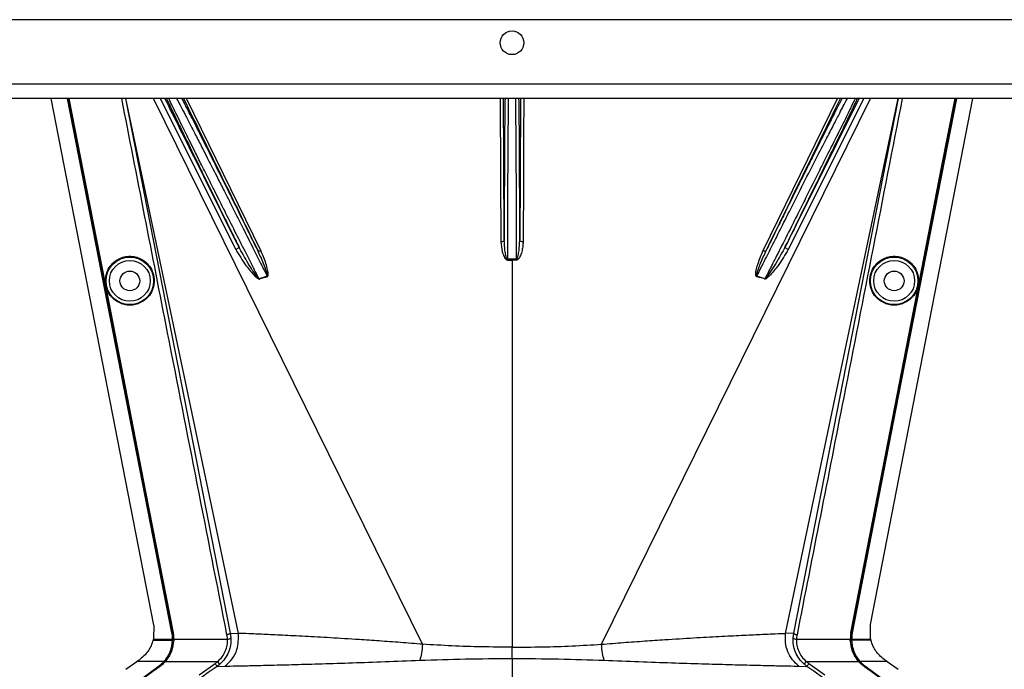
# Model space of a CAD drawing. Header units: inches. Extents: x -3977 to 448, y -4288 to 2176.
# Tile 31 of 206: x -3663 to -3518, y -2607 to -2512. Entities that reach past the tile are written whole.
import ezdxf

# ---------------------------------------------------------------- set-up
doc = ezdxf.new("R2010")
doc.units = ezdxf.units.IN
doc.header["$MEASUREMENT"] = 0

msp = doc.modelspace()

# ---------------------------------------------------------------- linework, layer by layer
at = {"color": 7, "linetype": 'Continuous', "lineweight": 25}
for p, q in [((-3088.664, -2511.619), (-3802.664, -2511.619)), ((-3085.664, -2521.119), (-3805.664, -2521.119)), ((-3085.664, -2523.219), (-3805.664, -2523.219))]:
    msp.add_line(p, q, dxfattribs=at)
at = {"color": 2, "linetype": 'Continuous', "lineweight": 25}
for p, q in [((-3643.429, -2600.861), (-3658.539, -2523.219)), ((-3647.599, -2523.219), (-3632.146, -2602.04)), ((-3630.962, -2602.091), (-3647.553, -2523.219)), ((-3603.845, -2603.684), (-3643.479, -2523.219)), ((-3642.461, -2523.219), (-3631.352, -2545.516)), ((-3627.647, -2545.647), (-3638.591, -2523.219)), ((-3577.483, -2603.684), (-3537.85, -2523.219)), ((-3553.681, -2545.647), (-3542.737, -2523.219)), ((-3550.367, -2602.091), (-3533.775, -2523.219)), ((-3538.867, -2523.219), (-3549.976, -2545.516)), ((-3549.182, -2602.04), (-3533.729, -2523.219)), ((-3537.881, -2600.771), (-3522.789, -2523.219)), ((-3591.295, -2546.943), (-3591.3, -2542.119)), ((-3590.028, -2542.119), (-3590.033, -2546.943)), ((-3651.31, -2546.823), (-3651.353, -2546.832)), ((-3590.664, -2547.061), (-3590.664, -2546.942)), ((-3590.664, -2547.061), (-3590.664, -2604.118)), ((-3530.018, -2546.823), (-3529.975, -2546.832)), ((-3626.708, -2549.448), (-3627.913, -2549.812)), ((-3553.415, -2549.812), (-3554.62, -2549.448)), ((-3649.755, -2554.812), (-3649.798, -2554.82)), ((-3531.573, -2554.812), (-3531.53, -2554.82)), ((-3643.43, -2600.861), (-3643.477, -2602.901)), ((-3537.851, -2602.901), (-3537.881, -2600.771)), ((-3640.772, -2601.989), (-3640.741, -2601.983)), ((-3640.578, -2601.981), (-3640.622, -2601.989)), ((-3632.146, -2602.04), (-3632.059, -2602.749)), ((-3632.146, -2602.04), (-3630.962, -2602.091)), ((-3549.182, -2602.04), (-3550.367, -2602.091)), ((-3549.269, -2602.749), (-3549.182, -2602.04)), ((-3540.75, -2601.981), (-3540.706, -2601.989)), ((-3540.556, -2601.989), (-3540.587, -2601.983)), ((-3643.521, -2603.079), (-3643.11, -2603.079)), ((-3643.477, -2602.901), (-3643.482, -2602.921)), ((-3643.482, -2602.921), (-3643.14, -2602.921)), ((-3643.14, -2602.921), (-3640.68, -2602.921)), ((-3643.11, -2603.079), (-3640.681, -2603.079)), ((-3640.65, -2603.079), (-3640.649, -2602.921)), ((-3640.531, -2603.079), (-3640.65, -2603.079)), ((-3640.487, -2603.081), (-3640.531, -2603.079)), ((-3640.485, -2602.921), (-3632.558, -2602.921)), ((-3590.664, -2605.786), (-3590.664, -2604.118)), ((-3548.77, -2602.921), (-3540.843, -2602.921)), ((-3540.841, -2603.081), (-3540.797, -2603.079)), ((-3540.797, -2603.079), (-3540.678, -2603.079)), ((-3540.649, -2602.921), (-3538.188, -2602.921)), ((-3538.218, -2603.079), (-3540.647, -2603.079)), ((-3537.807, -2603.079), (-3538.218, -2603.079)), ((-3538.188, -2602.921), (-3537.846, -2602.921)), ((-3641.783, -2606.243), (-3640.92, -2604.759)), ((-3647.519, -2607.382), (-3645.936, -2606.243)), ((-3641.933, -2606.243), (-3645.936, -2606.243)), ((-3645.033, -2608.623), (-3642.752, -2606.982)), ((-3645.015, -2608.648), (-3642.734, -2607.007)), ((-3644.883, -2608.623), (-3642.602, -2606.982)), ((-3642.577, -2607.017), (-3644.858, -2608.659)), ((-3642.734, -2607.007), (-3642.752, -2606.982)), ((-3642.577, -2607.017), (-3642.602, -2606.982)), ((-3641.933, -2606.243), (-3641.91, -2606.263)), ((-3641.892, -2606.243), (-3641.783, -2606.243)), ((-3641.75, -2606.272), (-3641.783, -2606.243)), ((-3641.725, -2606.243), (-3634.021, -2606.243)), ((-3633.689, -2606.616), (-3634.098, -2606.944)), ((-3634.098, -2606.944), (-3632.927, -2606.901)), ((-3633.689, -2606.616), (-3634.021, -2606.243)), ((-3590.664, -2605.786), (-3590.664, -2608.623)), ((-3548.401, -2606.901), (-3547.23, -2606.944)), ((-3547.639, -2606.616), (-3547.307, -2606.243)), ((-3547.307, -2606.243), (-3539.603, -2606.243)), ((-3539.578, -2606.272), (-3539.545, -2606.243)), ((-3539.436, -2606.243), (-3539.545, -2606.243)), ((-3539.418, -2606.263), (-3539.395, -2606.243)), ((-3535.392, -2606.243), (-3539.395, -2606.243)), ((-3538.752, -2607.017), (-3538.726, -2606.982)), ((-3536.47, -2608.659), (-3538.752, -2607.017)), ((-3538.726, -2606.982), (-3536.445, -2608.623)), ((-3538.576, -2606.982), (-3538.594, -2607.007)), ((-3538.594, -2607.007), (-3536.313, -2608.648)), ((-3538.576, -2606.982), (-3536.295, -2608.623)), ((-3535.392, -2606.243), (-3533.809, -2607.382))]:
    msp.add_line(p, q, dxfattribs=at)
at = {"color": 2, "linetype": 'Continuous', "lineweight": 25, "flags": 128}
for points in [[(-3640.772, -2601.989), (-3649.392, -2557.679), (-3656.1, -2523.219)], [(-3640.741, -2601.983), (-3649.359, -2557.69), (-3656.069, -2523.219)], [(-3651.353, -2546.832), (-3653.963, -2533.424), (-3655.95, -2523.219)], [(-3655.906, -2523.219), (-3653.361, -2536.289), (-3651.31, -2546.823)], [(-3592.4, -2523.219), (-3592.346, -2534.577), (-3592.299, -2544.365)], [(-3591.799, -2544.126), (-3591.856, -2532.082), (-3591.899, -2523.219)], [(-3589.429, -2523.219), (-3589.484, -2534.663), (-3589.529, -2544.126)], [(-3588.928, -2523.219), (-3588.955, -2528.857), (-3588.985, -2535.199), (-3589.029, -2544.365)], [(-3525.259, -2523.219), (-3533.816, -2567.181), (-3540.587, -2601.983)], [(-3525.228, -2523.219), (-3533.784, -2567.174), (-3540.556, -2601.989)], [(-3530.018, -2546.823), (-3527.408, -2533.415), (-3525.422, -2523.219)], [(-3529.975, -2546.832), (-3527.365, -2533.424), (-3525.378, -2523.219)], [(-3591.799, -2544.126), (-3591.81, -2544.173), (-3591.838, -2544.217), (-3591.885, -2544.259), (-3591.947, -2544.295), (-3592.022, -2544.324), (-3592.108, -2544.347), (-3592.202, -2544.361), (-3592.299, -2544.365)], [(-3589.029, -2544.365), (-3589.126, -2544.361), (-3589.22, -2544.347), (-3589.306, -2544.324), (-3589.381, -2544.295), (-3589.443, -2544.259), (-3589.49, -2544.217), (-3589.519, -2544.173), (-3589.529, -2544.126)], [(-3630.916, -2545.068), (-3630.907, -2545.115), (-3630.92, -2545.17), (-3630.953, -2545.23), (-3631.007, -2545.294), (-3631.077, -2545.357), (-3631.16, -2545.417), (-3631.254, -2545.471), (-3631.352, -2545.516)], [(-3628.107, -2545.639), (-3628.083, -2545.668), (-3628.047, -2545.69), (-3627.999, -2545.704), (-3627.942, -2545.71), (-3627.876, -2545.707), (-3627.803, -2545.695), (-3627.726, -2545.675), (-3627.647, -2545.647)], [(-3553.681, -2545.647), (-3553.602, -2545.675), (-3553.525, -2545.695), (-3553.453, -2545.707), (-3553.386, -2545.71), (-3553.329, -2545.704), (-3553.281, -2545.69), (-3553.245, -2545.668), (-3553.221, -2545.639)], [(-3549.976, -2545.516), (-3550.074, -2545.471), (-3550.168, -2545.417), (-3550.251, -2545.357), (-3550.321, -2545.294), (-3550.375, -2545.23), (-3550.408, -2545.17), (-3550.421, -2545.115), (-3550.412, -2545.068)], [(-3649.798, -2554.82), (-3650.669, -2550.347), (-3651.353, -2546.832)], [(-3651.31, -2546.823), (-3650.439, -2551.297), (-3649.755, -2554.812)], [(-3591.295, -2546.943), (-3591.295, -2546.958), (-3591.295, -2546.973), (-3591.295, -2546.989), (-3591.295, -2547.003), (-3591.295, -2547.018), (-3591.295, -2547.033), (-3591.295, -2547.047), (-3591.295, -2547.061)], [(-3590.033, -2547.061), (-3590.033, -2547.047), (-3590.033, -2547.033), (-3590.033, -2547.018), (-3590.033, -2547.003), (-3590.033, -2546.989), (-3590.033, -2546.973), (-3590.033, -2546.958), (-3590.033, -2546.943)], [(-3531.573, -2554.812), (-3530.703, -2550.338), (-3530.018, -2546.823)], [(-3531.53, -2554.82), (-3530.659, -2550.347), (-3529.975, -2546.832)], [(-3640.622, -2601.989), (-3641.927, -2595.276), (-3643.017, -2589.676), (-3643.889, -2585.189), (-3644.402, -2582.554), (-3644.793, -2580.545), (-3645.062, -2579.162), (-3645.184, -2578.535), (-3645.203, -2578.434), (-3645.208, -2578.412), (-3645.209, -2578.406), (-3645.209, -2578.406), (-3645.209, -2578.405), (-3645.209, -2578.405), (-3645.209, -2578.405), (-3645.209, -2578.406), (-3645.209, -2578.406), (-3645.209, -2578.406), (-3645.209, -2578.406), (-3645.209, -2578.405), (-3645.209, -2578.405), (-3649.798, -2554.82)], [(-3649.755, -2554.812), (-3644.615, -2581.227), (-3640.578, -2601.981)], [(-3540.75, -2601.981), (-3535.612, -2575.566), (-3531.573, -2554.812)], [(-3540.706, -2601.989), (-3535.568, -2575.574), (-3531.53, -2554.82)], [(-3640.68, -2602.921), (-3640.662, -2602.921), (-3640.649, -2602.921)], [(-3540.679, -2602.921), (-3540.678, -2603.01), (-3540.678, -2603.08)], [(-3540.649, -2602.921), (-3540.666, -2602.921), (-3540.679, -2602.921)], [(-3540.678, -2603.08), (-3540.66, -2603.08), (-3540.647, -2603.079)], [(-3537.851, -2602.901), (-3537.848, -2602.912), (-3537.846, -2602.921)], [(-3636.729, -2608.217), (-3635.419, -2607.277), (-3634.39, -2606.538)], [(-3634.098, -2606.944), (-3635.391, -2607.872), (-3636.437, -2608.623)], [(-3544.891, -2608.623), (-3546.221, -2607.668), (-3547.23, -2606.944)], [(-3546.938, -2606.538), (-3545.628, -2607.478), (-3544.599, -2608.217)]]:
    msp.add_lwpolyline(points, dxfattribs=at)
at = {"color": 7, "linetype": 'Continuous', "lineweight": 25}
msp.add_circle((-3590.664, -2515.019), 1.75, dxfattribs=at)
at = {"color": 2, "linetype": 'Continuous', "lineweight": 25}
for centre, radius in [((-3646.944, -2550.119), 3.509), ((-3646.944, -2550.119), 3.012), ((-3534.384, -2550.119), 3.509), ((-3534.384, -2550.119), 3.012), ((-3646.944, -2550.119), 1.45), ((-3534.384, -2550.119), 1.45)]:
    msp.add_circle(centre, radius, dxfattribs=at)
for centre, radius, start, end in [((-3625.254, -2548.737), 2.868, 202.02204, 202.7694), ((-3622.918, -2548.327), 3.952, 196.4795, 197.15605), ((-3558.41, -2548.327), 3.952, 342.84395, 343.5205), ((-3556.074, -2548.737), 2.868, 337.2306, 337.97796), ((-3632.484, -2602.326), 0.599, 262.9578, 315.17479), ((-3548.844, -2602.326), 0.599, 224.82521, 277.0422)]:
    msp.add_arc(centre, radius, start, end, dxfattribs=at)
for centre, major_axis, start_param, end_param in [((-3640.635, -2604.471), (0.033, 4.773), 1.2402323, 1.2750713), ((-3540.693, -2604.471), (-0.033, 4.773), 5.008114, 5.042953)]:
    msp.add_ellipse(centre, major_axis=major_axis, ratio=0.0122176, start_param=start_param, end_param=end_param, dxfattribs=at)
for points, knots in [([(-3632.637, -2602.283), (-3635.555, -2587.444), (-3640.736, -2561.091), (-3645.889, -2534.734), (-3648.14, -2523.219)], [0, 0, 0, 0, 0.563129, 1, 1, 1, 1]), ([(-3630.916, -2545.068), (-3633.021, -2540.837), (-3636.645, -2533.554), (-3640.27, -2526.27), (-3641.789, -2523.219)], [0, 0, 0, 0, 0.5810389, 1, 1, 1, 1]), ([(-3641.552, -2523.219), (-3641.529, -2523.268), (-3641.476, -2523.381), (-3641.398, -2523.548), (-3641.339, -2523.673), (-3641.313, -2523.727), (-3641.294, -2523.767), (-3641.242, -2523.877), (-3641.055, -2524.273), (-3640.716, -2524.987), (-3640.262, -2525.936), (-3639.825, -2526.843), (-3639.4, -2527.725), (-3638.944, -2528.669), (-3638.458, -2529.673), (-3637.758, -2531.115), (-3636.877, -2532.926), (-3635.767, -2535.199), (-3634.588, -2537.607), (-3633.296, -2540.239), (-3632.044, -2542.782), (-3631.259, -2544.373), (-3630.916, -2545.068)], [0, 0, 0, 0, 0.0153343, 0.034941, 0.0427187, 0.0470686, 0.0484625, 0.0525325, 0.0739635, 0.1418048, 0.2024107, 0.2484103, 0.2945215, 0.3412995, 0.3887581, 0.4365179, 0.53653, 0.620098, 0.7125676, 0.8188361, 0.9209665, 1, 1, 1, 1]), ([(-3627.913, -2549.812), (-3628.206, -2549.24), (-3628.881, -2547.918), (-3630.068, -2545.584), (-3631.465, -2542.807), (-3632.75, -2540.258), (-3633.758, -2538.253), (-3634.514, -2536.755), (-3635.384, -2535.019), (-3636.36, -2533.068), (-3637.307, -2531.174), (-3638.076, -2529.626), (-3638.71, -2528.346), (-3639.631, -2526.481), (-3640.464, -2524.792), (-3641.035, -2523.609), (-3641.184, -2523.293), (-3641.218, -2523.219)], [0, 0, 0, 0, 0.0573836, 0.1326953, 0.2259282, 0.3209584, 0.3734689, 0.4175145, 0.4659054, 0.5440857, 0.6149216, 0.6676324, 0.7186743, 0.7680795, 0.9065389, 0.9781147, 1, 1, 1, 1]), ([(-3640.071, -2523.219), (-3640.034, -2523.287), (-3639.874, -2523.585), (-3639.452, -2524.389), (-3638.804, -2525.627), (-3638.027, -2527.13), (-3637.153, -2528.829), (-3636.297, -2530.495), (-3635.478, -2532.099), (-3634.753, -2533.522), (-3633.948, -2535.105), (-3632.977, -2537.001), (-3631.719, -2539.49), (-3630.291, -2542.321), (-3628.894, -2545.104), (-3627.705, -2547.467), (-3627.015, -2548.838), (-3626.708, -2549.448)], [0, 0, 0, 0, 0.0206427, 0.0896399, 0.1605839, 0.2347576, 0.3064728, 0.3783979, 0.4295196, 0.4831864, 0.5287595, 0.5917833, 0.6725476, 0.7704894, 0.8622687, 0.9387727, 1, 1, 1, 1]), ([(-3628.107, -2545.639), (-3628.585, -2544.665), (-3629.611, -2542.577), (-3631.146, -2539.464), (-3632.627, -2536.467), (-3634.12, -2533.457), (-3635.587, -2530.512), (-3636.847, -2527.992), (-3637.912, -2525.875), (-3638.709, -2524.3), (-3639.113, -2523.514), (-3639.265, -2523.219)], [0, 0, 0, 0, 0.1107526, 0.2373143, 0.3502207, 0.4540581, 0.5934671, 0.7192205, 0.8032133, 0.9260683, 1, 1, 1, 1]), ([(-3639.035, -2523.219), (-3637.022, -2527.349), (-3633.378, -2534.825), (-3629.736, -2542.296), (-3628.107, -2545.639)], [0, 0, 0, 0, 0.5525619, 1, 1, 1, 1]), ([(-3591.69, -2523.219), (-3591.691, -2523.269), (-3591.694, -2523.4), (-3591.698, -2523.607), (-3591.701, -2523.766), (-3591.702, -2523.83), (-3591.703, -2523.862), (-3591.705, -2524.007), (-3591.71, -2524.288), (-3591.716, -2524.729), (-3591.722, -2525.2), (-3591.729, -2525.726), (-3591.737, -2526.43), (-3591.746, -2527.383), (-3591.755, -2528.53), (-3591.764, -2529.719), (-3591.773, -2531.131), (-3591.781, -2532.728), (-3591.788, -2534.595), (-3591.793, -2536.261), (-3591.797, -2538.095), (-3591.8, -2540.038), (-3591.801, -2542.139), (-3591.8, -2543.507), (-3591.799, -2544.126)], [0, 0, 0, 0, 0.0166691, 0.0437801, 0.0539766, 0.0582347, 0.0601538, 0.0619329, 0.0949288, 0.1279181, 0.1609018, 0.1938805, 0.2318688, 0.2917098, 0.3582433, 0.4138686, 0.4678641, 0.5566996, 0.6253008, 0.7029741, 0.7587986, 0.84244, 0.9286124, 1, 1, 1, 1]), ([(-3591.3, -2542.119), (-3591.293, -2540.81), (-3591.278, -2538.192), (-3591.255, -2534.415), (-3591.233, -2530.938), (-3591.211, -2527.878), (-3591.188, -2525.412), (-3591.171, -2523.83), (-3591.16, -2523.349), (-3591.158, -2523.219)], [0, 0, 0, 0, 0.15695739, 0.31391478, 0.47087217, 0.62782955, 0.78478694, 0.94174433, 1, 1, 1, 1]), ([(-3590.17, -2523.219), (-3590.168, -2523.349), (-3590.157, -2523.83), (-3590.14, -2525.412), (-3590.117, -2527.878), (-3590.095, -2530.938), (-3590.073, -2534.415), (-3590.05, -2538.192), (-3590.035, -2540.81), (-3590.028, -2542.119)], [0, 0, 0, 0, 0.0582557, 0.2152131, 0.3721704, 0.5291278, 0.6860852, 0.8430426, 1, 1, 1, 1]), ([(-3589.529, -2544.126), (-3589.529, -2543.858), (-3589.528, -2543.317), (-3589.528, -2542.499), (-3589.528, -2541.669), (-3589.528, -2540.358), (-3589.53, -2539.086), (-3589.531, -2538.022), (-3589.532, -2537.668), (-3589.532, -2537.535), (-3589.533, -2537.473), (-3589.533, -2537.061), (-3589.535, -2536.285), (-3589.538, -2535.161), (-3589.542, -2534.191), (-3589.545, -2533.235), (-3589.55, -2532.164), (-3589.557, -2530.782), (-3589.567, -2529.226), (-3589.579, -2527.681), (-3589.592, -2526.333), (-3589.605, -2525.255), (-3589.616, -2524.442), (-3589.626, -2523.832), (-3589.633, -2523.428), (-3589.637, -2523.259), (-3589.638, -2523.219)], [0, 0, 0, 0, 0.0309875, 0.0623812, 0.0941812, 0.1263867, 0.2132907, 0.2410509, 0.2510029, 0.2549966, 0.2567479, 0.2583355, 0.3036753, 0.3490046, 0.3943251, 0.4234326, 0.4694632, 0.5324116, 0.6084698, 0.690263, 0.770095, 0.8381091, 0.8961778, 0.94397, 0.9867951, 1, 1, 1, 1]), ([(-3542.064, -2523.219), (-3542.125, -2523.338), (-3542.241, -2523.562), (-3542.408, -2523.89), (-3542.52, -2524.11), (-3542.574, -2524.216), (-3542.604, -2524.275), (-3542.741, -2524.544), (-3542.973, -2525.002), (-3543.287, -2525.622), (-3543.494, -2526.032), (-3543.602, -2526.247), (-3543.64, -2526.321), (-3543.655, -2526.35), (-3543.824, -2526.687), (-3544.24, -2527.513), (-3544.912, -2528.855), (-3545.686, -2530.402), (-3546.542, -2532.12), (-3547.445, -2533.937), (-3548.416, -2535.894), (-3549.301, -2537.682), (-3550.256, -2539.613), (-3551.254, -2541.638), (-3552.274, -2543.71), (-3552.933, -2545.051), (-3553.221, -2545.639)], [0, 0, 0, 0, 0.0311776, 0.0588883, 0.0717596, 0.0779477, 0.0809797, 0.0839703, 0.1328008, 0.1697794, 0.194664, 0.2025307, 0.2053145, 0.2068987, 0.2073307, 0.2604828, 0.3369424, 0.4028304, 0.4710206, 0.5587227, 0.626383, 0.7036835, 0.7661012, 0.8469711, 0.9328737, 1, 1, 1, 1]), ([(-3553.221, -2545.639), (-3551.148, -2541.384), (-3547.506, -2533.913), (-3543.862, -2526.437), (-3542.293, -2523.219)], [0, 0, 0, 0, 0.5694662, 1, 1, 1, 1]), ([(-3550.934, -2542.119), (-3550.508, -2541.271), (-3549.685, -2539.634), (-3548.188, -2536.63), (-3546.573, -2533.416), (-3544.975, -2530.339), (-3543.915, -2528.33), (-3543.25, -2527.031), (-3542.806, -2526.166), (-3542.153, -2524.899), (-3541.575, -2523.781), (-3541.323, -2523.323), (-3541.266, -2523.219)], [0, 0, 0, 0, 0.10581834, 0.20434309, 0.37933261, 0.52532755, 0.64244402, 0.69681846, 0.750254, 0.80278244, 0.95501976, 1, 1, 1, 1]), ([(-3550.412, -2545.068), (-3549.747, -2543.719), (-3548.416, -2541.021), (-3546.436, -2536.987), (-3544.551, -2533.131), (-3542.791, -2529.514), (-3541.28, -2526.384), (-3540.222, -2524.175), (-3539.888, -2523.454), (-3539.78, -2523.219)], [0, 0, 0, 0, 0.1514708, 0.3030302, 0.4545333, 0.6060937, 0.7647322, 0.9233851, 1, 1, 1, 1]), ([(-3539.539, -2523.219), (-3541.509, -2527.177), (-3545.134, -2534.461), (-3548.758, -2541.743), (-3550.412, -2545.068)], [0, 0, 0, 0, 0.5434692, 1, 1, 1, 1]), ([(-3540.121, -2523.219), (-3540.172, -2523.326), (-3540.391, -2523.788), (-3541.157, -2525.368), (-3542.113, -2527.338), (-3542.979, -2529.065), (-3543.613, -2530.31), (-3544.347, -2531.759), (-3545.508, -2534.065), (-3546.832, -2536.732), (-3548.297, -2539.691), (-3549.1, -2541.292), (-3549.515, -2542.119)], [0, 0, 0, 0, 0.046067, 0.1979567, 0.3571034, 0.4144948, 0.4784064, 0.5488719, 0.6259163, 0.7996112, 0.8964894, 1, 1, 1, 1]), ([(-3533.188, -2523.219), (-3536.061, -2537.914), (-3541.214, -2564.272), (-3546.397, -2590.624), (-3548.691, -2602.283)], [0, 0, 0, 0, 0.5575415, 1, 1, 1, 1]), ([(-3554.62, -2549.448), (-3554.303, -2548.818), (-3553.588, -2547.398), (-3552.355, -2544.945), (-3551.436, -2543.117), (-3550.934, -2542.119)], [0, 0, 0, 0, 0.2657186, 0.599055, 1, 1, 1, 1]), ([(-3549.515, -2542.119), (-3550.064, -2543.21), (-3551.054, -2545.174), (-3552.359, -2547.747), (-3553.098, -2549.192), (-3553.415, -2549.812)], [0, 0, 0, 0, 0.415954, 0.7493023, 1, 1, 1, 1]), ([(-3592.299, -2544.365), (-3592.26, -2544.857), (-3592.201, -2545.595), (-3591.912, -2546.431), (-3591.682, -2546.811), (-3591.503, -2547.015), (-3591.364, -2547.046), (-3591.295, -2547.061)], [0, 0, 0, 0, 0.4983599, 0.7494053, 0.8749278, 0.9384803, 1, 1, 1, 1]), ([(-3591.295, -2546.943), (-3591.304, -2546.942), (-3591.323, -2546.94), (-3591.359, -2546.918), (-3591.492, -2546.754), (-3591.586, -2546.304), (-3591.757, -2545.4), (-3591.782, -2544.636), (-3591.799, -2544.126)], [0, 0, 0, 0, 0.0089156, 0.0183587, 0.040761, 0.2203798, 0.4805661, 1, 1, 1, 1]), ([(-3590.033, -2546.943), (-3590.024, -2546.942), (-3590.005, -2546.94), (-3589.969, -2546.918), (-3589.912, -2546.85), (-3589.835, -2546.667), (-3589.721, -2546.258), (-3589.579, -2545.395), (-3589.549, -2544.634), (-3589.529, -2544.127)], [0, 0, 0, 0, 0.0089627, 0.0184522, 0.040975, 0.0975574, 0.2215224, 0.4810232, 1, 1, 1, 1]), ([(-3589.029, -2544.365), (-3589.04, -2544.612), (-3589.061, -2545.104), (-3589.192, -2545.719), (-3589.339, -2546.195), (-3589.485, -2546.543), (-3589.633, -2546.799), (-3589.785, -2546.96), (-3589.897, -2547.042), (-3589.989, -2547.055), (-3590.033, -2547.061)], [0, 0, 0, 0, 0.2494258, 0.4981465, 0.6313157, 0.748454, 0.8738124, 0.9191167, 0.9603769, 1, 1, 1, 1]), ([(-3631.352, -2545.516), (-3630.869, -2546.307), (-3630.036, -2547.672), (-3628.904, -2549.061), (-3628.231, -2549.687), (-3628.019, -2549.817), (-3627.94, -2549.846), (-3627.913, -2549.849), (-3627.903, -2549.847), (-3627.899, -2549.847)], [0, 0, 0, 0, 0.50298612, 0.86745605, 0.95625538, 0.98653103, 0.99475298, 0.99816914, 1, 1, 1, 1]), ([(-3627.913, -2549.812), (-3627.915, -2549.813), (-3627.92, -2549.813), (-3627.929, -2549.813), (-3627.947, -2549.808), (-3628.031, -2549.748), (-3628.131, -2549.616), (-3628.302, -2549.396), (-3628.542, -2549.051), (-3628.961, -2548.423), (-3629.809, -2547.1), (-3630.461, -2545.903), (-3630.916, -2545.068)], [0, 0, 0, 0, 0.0010741, 0.0021709, 0.0045573, 0.0104098, 0.0556879, 0.0929528, 0.1604429, 0.2818086, 0.4986546, 1, 1, 1, 1]), ([(-3626.708, -2549.448), (-3626.705, -2549.447), (-3626.7, -2549.446), (-3626.692, -2549.442), (-3626.686, -2549.435), (-3626.676, -2549.416), (-3626.671, -2549.356), (-3626.693, -2549.22), (-3626.764, -2548.936), (-3626.952, -2548.368), (-3627.372, -2547.237), (-3627.813, -2546.277), (-3628.106, -2545.64)], [0, 0, 0, 0, 0.0020234, 0.0039613, 0.0059873, 0.008217, 0.0197297, 0.050125, 0.1118242, 0.2383477, 0.493618, 1, 1, 1, 1]), ([(-3626.695, -2549.492), (-3626.673, -2549.483), (-3626.63, -2549.465), (-3626.588, -2549.382), (-3626.573, -2549.233), (-3626.58, -2548.936), (-3626.684, -2548.355), (-3626.976, -2547.21), (-3627.379, -2546.272), (-3627.647, -2545.647)], [0, 0, 0, 0, 0.0152758, 0.0305323, 0.0634754, 0.1262277, 0.2512207, 0.5011926, 1, 1, 1, 1]), ([(-3554.633, -2549.492), (-3554.642, -2549.489), (-3554.661, -2549.483), (-3554.694, -2549.457), (-3554.744, -2549.372), (-3554.793, -2548.707), (-3554.413, -2547.432), (-3553.938, -2546.274), (-3553.681, -2545.647)], [0, 0, 0, 0, 0.00628949, 0.0128488, 0.0284102, 0.07570727, 0.49978448, 1, 1, 1, 1]), ([(-3554.62, -2549.448), (-3554.623, -2549.447), (-3554.628, -2549.446), (-3554.636, -2549.442), (-3554.642, -2549.435), (-3554.648, -2549.424), (-3554.653, -2549.407), (-3554.66, -2549.285), (-3554.6, -2549.087), (-3554.505, -2548.749), (-3554.33, -2548.246), (-3553.932, -2547.182), (-3553.516, -2546.278), (-3553.221, -2545.639)], [0, 0, 0, 0, 0.002002, 0.0039182, 0.0059178, 0.0081145, 0.0132777, 0.0194868, 0.0994036, 0.1644525, 0.2820291, 0.4928409, 1, 1, 1, 1]), ([(-3549.976, -2545.516), (-3550.456, -2546.303), (-3551.284, -2547.66), (-3552.414, -2549.05), (-3553.065, -2549.698), (-3553.288, -2549.834), (-3553.37, -2549.853), (-3553.406, -2549.853), (-3553.422, -2549.849), (-3553.429, -2549.847)], [0, 0, 0, 0, 0.49871053, 0.85962412, 0.95470066, 0.98237053, 0.99206952, 0.9961825, 1, 1, 1, 1]), ([(-3550.412, -2545.068), (-3550.867, -2545.902), (-3551.553, -2547.161), (-3552.447, -2548.548), (-3552.909, -2549.231), (-3553.149, -2549.561), (-3553.279, -2549.714), (-3553.345, -2549.783), (-3553.381, -2549.808), (-3553.399, -2549.813), (-3553.408, -2549.813), (-3553.413, -2549.813), (-3553.415, -2549.812)], [0, 0, 0, 0, 0.5009066, 0.755241, 0.8820707, 0.9446164, 0.9748532, 0.9894631, 0.9953788, 0.9977943, 0.9989073, 1, 1, 1, 1]), ([(-3646.944, -2553.702), (-3647.162, -2553.691), (-3647.637, -2553.666), (-3648.385, -2553.435), (-3649.171, -2552.987), (-3649.896, -2552.258), (-3650.421, -2551.263), (-3650.614, -2550.098), (-3650.421, -2548.933), (-3649.896, -2547.938), (-3649.171, -2547.209), (-3648.385, -2546.761), (-3647.637, -2546.531), (-3647.162, -2546.505), (-3646.944, -2546.494)], [0, 0, 0, 0, 0.0563094, 0.122835, 0.200993, 0.2913236, 0.3924071, 0.5, 0.6075929, 0.7086764, 0.799007, 0.877165, 0.9436906, 1, 1, 1, 1]), ([(-3646.944, -2546.494), (-3646.726, -2546.505), (-3646.25, -2546.531), (-3645.503, -2546.761), (-3644.717, -2547.209), (-3643.991, -2547.938), (-3643.467, -2548.933), (-3643.274, -2550.098), (-3643.467, -2551.263), (-3643.991, -2552.258), (-3644.717, -2552.987), (-3645.503, -2553.435), (-3646.25, -2553.666), (-3646.726, -2553.691), (-3646.944, -2553.702)], [0, 0, 0, 0, 0.0563094, 0.122835, 0.200993, 0.2913236, 0.3924071, 0.5, 0.6075929, 0.7086764, 0.799007, 0.877165, 0.9436906, 1, 1, 1, 1]), ([(-3590.664, -2546.942), (-3590.782, -2546.942), (-3590.992, -2546.942), (-3591.202, -2546.943), (-3591.295, -2546.943)], [0, 0, 0, 0, 0.55999998, 1, 1, 1, 1]), ([(-3591.295, -2547.061), (-3591.177, -2547.061), (-3590.967, -2547.061), (-3590.757, -2547.061), (-3590.664, -2547.061)], [0, 0, 0, 0, 0.56, 1, 1, 1, 1]), ([(-3590.033, -2546.943), (-3590.151, -2546.943), (-3590.361, -2546.942), (-3590.571, -2546.942), (-3590.664, -2546.942)], [0, 0, 0, 0, 0.56, 1, 1, 1, 1]), ([(-3590.033, -2547.061), (-3590.151, -2547.061), (-3590.361, -2547.061), (-3590.572, -2547.061), (-3590.664, -2547.061)], [0, 0, 0, 0, 0.5599984, 1, 1, 1, 1]), ([(-3534.384, -2553.702), (-3534.602, -2553.691), (-3535.078, -2553.666), (-3535.825, -2553.435), (-3536.611, -2552.987), (-3537.337, -2552.258), (-3537.861, -2551.263), (-3538.054, -2550.098), (-3537.861, -2548.933), (-3537.337, -2547.938), (-3536.611, -2547.209), (-3535.825, -2546.761), (-3535.078, -2546.531), (-3534.602, -2546.505), (-3534.384, -2546.494)], [0, 0, 0, 0, 0.0563094, 0.122835, 0.200993, 0.2913236, 0.3924071, 0.5, 0.6075929, 0.7086764, 0.799007, 0.877165, 0.9436906, 1, 1, 1, 1]), ([(-3534.384, -2546.494), (-3534.166, -2546.505), (-3533.691, -2546.531), (-3532.943, -2546.761), (-3532.157, -2547.209), (-3531.432, -2547.938), (-3530.907, -2548.933), (-3530.714, -2550.098), (-3530.907, -2551.263), (-3531.432, -2552.258), (-3532.157, -2552.987), (-3532.943, -2553.435), (-3533.691, -2553.666), (-3534.166, -2553.691), (-3534.384, -2553.702)], [0, 0, 0, 0, 0.0563094, 0.122835, 0.200993, 0.2913236, 0.3924071, 0.5, 0.6075929, 0.7086764, 0.799007, 0.877165, 0.9436906, 1, 1, 1, 1]), ([(-3627.899, -2549.847), (-3627.676, -2549.774), (-3627.279, -2549.645), (-3626.873, -2549.539), (-3626.695, -2549.492)], [0, 0, 0, 0, 0.5599586, 1, 1, 1, 1]), ([(-3553.429, -2549.847), (-3553.64, -2549.778), (-3554.038, -2549.648), (-3554.443, -2549.542), (-3554.633, -2549.492)], [0, 0, 0, 0, 0.5320089, 1, 1, 1, 1]), ([(-3640.772, -2601.989), (-3640.743, -2602.162), (-3640.691, -2602.471), (-3640.683, -2602.783), (-3640.68, -2602.921)], [0, 0, 0, 0, 0.5598333, 1, 1, 1, 1]), ([(-3640.649, -2602.921), (-3640.654, -2602.745), (-3640.664, -2602.43), (-3640.718, -2602.12), (-3640.741, -2601.983)], [0, 0, 0, 0, 0.5600547, 1, 1, 1, 1]), ([(-3640.531, -2603.079), (-3640.532, -2602.874), (-3640.534, -2602.509), (-3640.595, -2602.148), (-3640.622, -2601.989)], [0, 0, 0, 0, 0.5600766, 1, 1, 1, 1]), ([(-3640.578, -2601.981), (-3640.549, -2602.155), (-3640.497, -2602.467), (-3640.489, -2602.782), (-3640.485, -2602.921)], [0, 0, 0, 0, 0.5599609, 1, 1, 1, 1]), ([(-3632.059, -2602.749), (-3632.064, -2603.103), (-3632.072, -2603.81), (-3632.39, -2604.858), (-3632.913, -2605.832), (-3633.43, -2606.355), (-3633.689, -2606.616)], [0, 0, 0, 0, 0.2495808, 0.4989767, 0.7495561, 1, 1, 1, 1]), ([(-3632.927, -2606.901), (-3632.557, -2606.571), (-3631.802, -2605.898), (-3630.939, -2604.238), (-3630.953, -2602.899), (-3630.962, -2602.091)], [0, 0, 0, 0, 0.27617864, 0.56293571, 1, 1, 1, 1]), ([(-3632.146, -2602.04), (-3632.155, -2602.064), (-3632.175, -2602.114), (-3632.308, -2602.189), (-3632.472, -2602.249), (-3632.584, -2602.272), (-3632.637, -2602.283)], [0, 0, 0, 0, 0.2704256, 0.5623869, 0.7895723, 1, 1, 1, 1]), ([(-3632.558, -2602.921), (-3632.567, -2602.801), (-3632.582, -2602.588), (-3632.621, -2602.376), (-3632.637, -2602.283)], [0, 0, 0, 0, 0.5599329, 1, 1, 1, 1]), ([(-3603.844, -2603.684), (-3604.935, -2603.599), (-3607.102, -2603.43), (-3610.22, -2603.2), (-3613.707, -2602.963), (-3617.44, -2602.734), (-3621.231, -2602.527), (-3624.542, -2602.359), (-3627.313, -2602.23), (-3629.547, -2602.131), (-3630.489, -2602.104), (-3630.962, -2602.091)], [0, 0, 0, 0, 0.084405, 0.167683, 0.2508255, 0.3762115, 0.5005933, 0.6255551, 0.7504676, 0.8747621, 1, 1, 1, 1]), ([(-3577.484, -2603.684), (-3576.393, -2603.599), (-3574.226, -2603.43), (-3571.108, -2603.2), (-3567.621, -2602.963), (-3563.888, -2602.734), (-3560.097, -2602.527), (-3556.786, -2602.359), (-3554.015, -2602.23), (-3551.781, -2602.131), (-3550.839, -2602.104), (-3550.367, -2602.091)], [0, 0, 0, 0, 0.084405, 0.167683, 0.2508255, 0.3762115, 0.5005933, 0.6255551, 0.7504676, 0.8747621, 1, 1, 1, 1]), ([(-3548.401, -2606.901), (-3548.736, -2606.611), (-3549.417, -2606.018), (-3550.094, -2604.804), (-3550.464, -2603.456), (-3550.399, -2602.54), (-3550.367, -2602.091)], [0, 0, 0, 0, 0.2452308, 0.5, 0.7547692, 1, 1, 1, 1]), ([(-3547.639, -2606.616), (-3547.898, -2606.355), (-3548.415, -2605.832), (-3548.938, -2604.858), (-3549.256, -2603.81), (-3549.264, -2603.103), (-3549.269, -2602.749)], [0, 0, 0, 0, 0.2504497, 0.501026, 0.7504119, 1, 1, 1, 1]), ([(-3549.182, -2602.04), (-3549.175, -2602.061), (-3549.164, -2602.093), (-3549.102, -2602.141), (-3549.038, -2602.177), (-3548.96, -2602.211), (-3548.846, -2602.25), (-3548.752, -2602.27), (-3548.691, -2602.283)], [0, 0, 0, 0, 0.2396351, 0.3684751, 0.5, 0.6315249, 0.7603649, 1, 1, 1, 1]), ([(-3548.691, -2602.283), (-3548.712, -2602.402), (-3548.749, -2602.613), (-3548.764, -2602.827), (-3548.77, -2602.921)], [0, 0, 0, 0, 0.55993288, 1, 1, 1, 1]), ([(-3540.75, -2601.981), (-3540.779, -2602.155), (-3540.831, -2602.467), (-3540.839, -2602.782), (-3540.843, -2602.921)], [0, 0, 0, 0, 0.5599497, 1, 1, 1, 1]), ([(-3540.706, -2601.989), (-3540.739, -2602.191), (-3540.798, -2602.553), (-3540.797, -2602.918), (-3540.797, -2603.079)], [0, 0, 0, 0, 0.5600744, 1, 1, 1, 1]), ([(-3540.587, -2601.983), (-3540.616, -2602.157), (-3540.668, -2602.468), (-3540.676, -2602.783), (-3540.679, -2602.921)], [0, 0, 0, 0, 0.5600516, 1, 1, 1, 1]), ([(-3540.556, -2601.989), (-3540.585, -2602.162), (-3540.637, -2602.471), (-3540.645, -2602.783), (-3540.649, -2602.921)], [0, 0, 0, 0, 0.5598333, 1, 1, 1, 1]), ([(-3643.521, -2603.079), (-3643.611, -2603.356), (-3643.859, -2604.125), (-3644.525, -2605.136), (-3645.207, -2605.693), (-3645.475, -2605.912)], [0, 0, 0, 0, 0.25487146, 0.70803184, 1, 1, 1, 1]), ([(-3643.516, -2603.057), (-3643.517, -2603.061), (-3643.519, -2603.069), (-3643.521, -2603.076), (-3643.521, -2603.079)], [0, 0, 0, 0, 0.56, 1, 1, 1, 1]), ([(-3643.482, -2602.921), (-3643.488, -2602.946), (-3643.5, -2602.992), (-3643.511, -2603.037), (-3643.516, -2603.057)], [0, 0, 0, 0, 0.5599961, 1, 1, 1, 1]), ([(-3640.681, -2603.079), (-3640.703, -2603.361), (-3640.747, -2603.925), (-3641.004, -2604.76), (-3641.384, -2605.554), (-3641.75, -2606.014), (-3641.933, -2606.243)], [0, 0, 0, 0, 0.2500257, 0.5001914, 0.7501772, 1, 1, 1, 1]), ([(-3641.892, -2606.243), (-3641.544, -2605.758), (-3640.848, -2604.791), (-3640.716, -2603.649), (-3640.65, -2603.079)], [0, 0, 0, 0, 0.5013928, 1, 1, 1, 1]), ([(-3640.487, -2603.081), (-3640.554, -2603.652), (-3640.687, -2604.795), (-3641.379, -2605.76), (-3641.725, -2606.243)], [0, 0, 0, 0, 0.4999469, 1, 1, 1, 1]), ([(-3640.65, -2603.079), (-3640.656, -2603.08), (-3640.666, -2603.08), (-3640.677, -2603.079), (-3640.681, -2603.079)], [0, 0, 0, 0, 0.56000001, 1, 1, 1, 1]), ([(-3640.485, -2602.921), (-3640.485, -2602.951), (-3640.485, -2603.004), (-3640.487, -2603.057), (-3640.487, -2603.081)], [0, 0, 0, 0, 0.5600001, 1, 1, 1, 1]), ([(-3634.021, -2606.243), (-3633.788, -2606.02), (-3633.325, -2605.574), (-3632.852, -2604.735), (-3632.567, -2603.831), (-3632.561, -2603.224), (-3632.558, -2602.921)], [0, 0, 0, 0, 0.2526371, 0.5035436, 0.7519095, 1, 1, 1, 1]), ([(-3603.845, -2603.685), (-3603.884, -2604.147), (-3603.964, -2605.07), (-3604.151, -2605.723), (-3604.244, -2606.049)], [0, 0, 0, 0, 0.4999782, 1, 1, 1, 1]), ([(-3590.664, -2604.118), (-3592.151, -2604.109), (-3595.128, -2604.09), (-3599.552, -2603.948), (-3602.412, -2603.773), (-3603.845, -2603.685)], [0, 0, 0, 0, 0.3326232, 0.6656434, 1, 1, 1, 1]), ([(-3590.664, -2604.118), (-3589.177, -2604.109), (-3586.2, -2604.09), (-3581.776, -2603.948), (-3578.916, -2603.773), (-3577.483, -2603.685)], [0, 0, 0, 0, 0.33262324, 0.66564339, 1, 1, 1, 1]), ([(-3577.084, -2606.049), (-3577.177, -2605.723), (-3577.364, -2605.07), (-3577.444, -2604.147), (-3577.483, -2603.685)], [0, 0, 0, 0, 0.50002184, 1, 1, 1, 1]), ([(-3548.77, -2602.921), (-3548.767, -2603.224), (-3548.761, -2603.831), (-3548.476, -2604.735), (-3548.003, -2605.574), (-3547.54, -2606.02), (-3547.307, -2606.243)], [0, 0, 0, 0, 0.24809771, 0.49645367, 0.74735706, 1, 1, 1, 1]), ([(-3540.841, -2603.081), (-3540.842, -2603.051), (-3540.843, -2602.998), (-3540.843, -2602.944), (-3540.843, -2602.921)], [0, 0, 0, 0, 0.5600457, 1, 1, 1, 1]), ([(-3539.603, -2606.243), (-3539.949, -2605.76), (-3540.641, -2604.795), (-3540.774, -2603.652), (-3540.841, -2603.081)], [0, 0, 0, 0, 0.500053, 1, 1, 1, 1]), ([(-3539.545, -2606.243), (-3539.932, -2605.698), (-3540.623, -2604.722), (-3540.744, -2603.582), (-3540.797, -2603.079)], [0, 0, 0, 0, 0.5591099, 1, 1, 1, 1]), ([(-3540.647, -2603.079), (-3540.625, -2603.361), (-3540.581, -2603.925), (-3540.324, -2604.76), (-3539.944, -2605.554), (-3539.578, -2606.014), (-3539.395, -2606.243)], [0, 0, 0, 0, 0.2500257, 0.5001914, 0.7501772, 1, 1, 1, 1]), ([(-3537.812, -2603.057), (-3537.819, -2603.032), (-3537.83, -2602.986), (-3537.841, -2602.941), (-3537.846, -2602.921)], [0, 0, 0, 0, 0.5599989, 1, 1, 1, 1]), ([(-3537.812, -2603.057), (-3537.811, -2603.061), (-3537.809, -2603.069), (-3537.807, -2603.076), (-3537.807, -2603.079)], [0, 0, 0, 0, 0.5600046, 1, 1, 1, 1]), ([(-3535.853, -2605.912), (-3536.089, -2605.722), (-3536.749, -2605.191), (-3537.441, -2604.195), (-3537.706, -2603.387), (-3537.807, -2603.079)], [0, 0, 0, 0, 0.2563458, 0.7166755, 1, 1, 1, 1]), ([(-3645.834, -2606.17), (-3645.853, -2606.184), (-3645.887, -2606.208), (-3645.921, -2606.232), (-3645.936, -2606.243)], [0, 0, 0, 0, 0.56, 1, 1, 1, 1]), ([(-3645.834, -2606.17), (-3645.767, -2606.122), (-3645.647, -2606.036), (-3645.528, -2605.949), (-3645.475, -2605.912)], [0, 0, 0, 0, 0.5599992, 1, 1, 1, 1]), ([(-3641.933, -2606.243), (-3642.075, -2606.393), (-3642.329, -2606.661), (-3642.623, -2606.884), (-3642.752, -2606.982)], [0, 0, 0, 0, 0.5600007, 1, 1, 1, 1]), ([(-3642.734, -2607.007), (-3642.569, -2606.88), (-3642.275, -2606.654), (-3642.022, -2606.383), (-3641.91, -2606.263)], [0, 0, 0, 0, 0.5599982, 1, 1, 1, 1]), ([(-3642.602, -2606.982), (-3642.438, -2606.856), (-3642.145, -2606.632), (-3641.894, -2606.362), (-3641.783, -2606.243)], [0, 0, 0, 0, 0.5598194, 1, 1, 1, 1]), ([(-3641.75, -2606.272), (-3641.894, -2606.424), (-3642.149, -2606.694), (-3642.446, -2606.919), (-3642.577, -2607.017)], [0, 0, 0, 0, 0.559821, 1, 1, 1, 1]), ([(-3641.91, -2606.263), (-3641.907, -2606.26), (-3641.901, -2606.253), (-3641.895, -2606.246), (-3641.892, -2606.243)], [0, 0, 0, 0, 0.56, 1, 1, 1, 1]), ([(-3641.75, -2606.272), (-3641.746, -2606.267), (-3641.737, -2606.257), (-3641.729, -2606.247), (-3641.725, -2606.243)], [0, 0, 0, 0, 0.56, 1, 1, 1, 1]), ([(-3634.39, -2606.538), (-3634.319, -2606.486), (-3634.192, -2606.392), (-3634.073, -2606.289), (-3634.021, -2606.243)], [0, 0, 0, 0, 0.5599594, 1, 1, 1, 1]), ([(-3634.098, -2606.944), (-3634.104, -2606.937), (-3634.115, -2606.921), (-3634.183, -2606.826), (-3634.279, -2606.692), (-3634.354, -2606.588), (-3634.39, -2606.538)], [0, 0, 0, 0, 0.240618, 0.5, 0.759382, 1, 1, 1, 1]), ([(-3632.927, -2606.901), (-3632.429, -2606.896), (-3631.439, -2606.887), (-3629.094, -2606.835), (-3626.181, -2606.766), (-3622.689, -2606.675), (-3618.68, -2606.562), (-3614.224, -2606.424), (-3609.402, -2606.257), (-3605.966, -2606.118), (-3604.244, -2606.049)], [0, 0, 0, 0, 0.1257187, 0.2502879, 0.3753933, 0.5005251, 0.6250881, 0.7505683, 0.8750215, 1, 1, 1, 1]), ([(-3604.244, -2606.049), (-3602.013, -2605.971), (-3597.551, -2605.815), (-3592.959, -2605.795), (-3590.664, -2605.786)], [0, 0, 0, 0, 0.50013231, 1, 1, 1, 1]), ([(-3590.664, -2605.786), (-3588.369, -2605.795), (-3583.777, -2605.815), (-3579.315, -2605.971), (-3577.084, -2606.049)], [0, 0, 0, 0, 0.4998677, 1, 1, 1, 1]), ([(-3577.084, -2606.049), (-3575.362, -2606.118), (-3571.926, -2606.257), (-3567.104, -2606.424), (-3562.648, -2606.562), (-3558.639, -2606.675), (-3555.147, -2606.766), (-3552.234, -2606.835), (-3549.889, -2606.887), (-3548.899, -2606.896), (-3548.401, -2606.901)], [0, 0, 0, 0, 0.12497851, 0.24943172, 0.37491185, 0.4994749, 0.62460669, 0.74971209, 0.8742813, 1, 1, 1, 1]), ([(-3547.23, -2606.944), (-3547.308, -2606.886), (-3547.449, -2606.782), (-3547.581, -2606.667), (-3547.639, -2606.616)], [0, 0, 0, 0, 0.5598158, 1, 1, 1, 1]), ([(-3547.307, -2606.243), (-3547.24, -2606.301), (-3547.121, -2606.404), (-3546.994, -2606.497), (-3546.938, -2606.538)], [0, 0, 0, 0, 0.55995964, 1, 1, 1, 1]), ([(-3547.23, -2606.944), (-3547.224, -2606.937), (-3547.213, -2606.921), (-3547.145, -2606.826), (-3547.049, -2606.692), (-3546.974, -2606.588), (-3546.938, -2606.538)], [0, 0, 0, 0, 0.2406182, 0.5, 0.7593818, 1, 1, 1, 1]), ([(-3539.578, -2606.272), (-3539.582, -2606.267), (-3539.591, -2606.257), (-3539.599, -2606.247), (-3539.603, -2606.243)], [0, 0, 0, 0, 0.5601198, 1, 1, 1, 1]), ([(-3538.752, -2607.017), (-3538.917, -2606.891), (-3539.212, -2606.664), (-3539.466, -2606.392), (-3539.578, -2606.272)], [0, 0, 0, 0, 0.5598224, 1, 1, 1, 1]), ([(-3539.545, -2606.243), (-3539.403, -2606.393), (-3539.15, -2606.662), (-3538.856, -2606.884), (-3538.726, -2606.982)], [0, 0, 0, 0, 0.559818, 1, 1, 1, 1]), ([(-3539.418, -2606.263), (-3539.421, -2606.26), (-3539.427, -2606.253), (-3539.433, -2606.246), (-3539.436, -2606.243)], [0, 0, 0, 0, 0.56, 1, 1, 1, 1]), ([(-3538.594, -2607.007), (-3538.759, -2606.88), (-3539.053, -2606.654), (-3539.306, -2606.383), (-3539.418, -2606.263)], [0, 0, 0, 0, 0.5599986, 1, 1, 1, 1]), ([(-3539.395, -2606.243), (-3539.253, -2606.393), (-3538.999, -2606.661), (-3538.705, -2606.884), (-3538.576, -2606.982)], [0, 0, 0, 0, 0.5600005, 1, 1, 1, 1]), ([(-3535.494, -2606.17), (-3535.561, -2606.122), (-3535.681, -2606.036), (-3535.8, -2605.949), (-3535.853, -2605.912)], [0, 0, 0, 0, 0.5599992, 1, 1, 1, 1]), ([(-3535.392, -2606.243), (-3535.411, -2606.229), (-3535.445, -2606.205), (-3535.479, -2606.181), (-3535.494, -2606.17)], [0, 0, 0, 0, 0.56, 1, 1, 1, 1])]:
    msp.add_open_spline(points, degree=3, knots=knots, dxfattribs=at)

doc.saveas('drawing.dxf')
